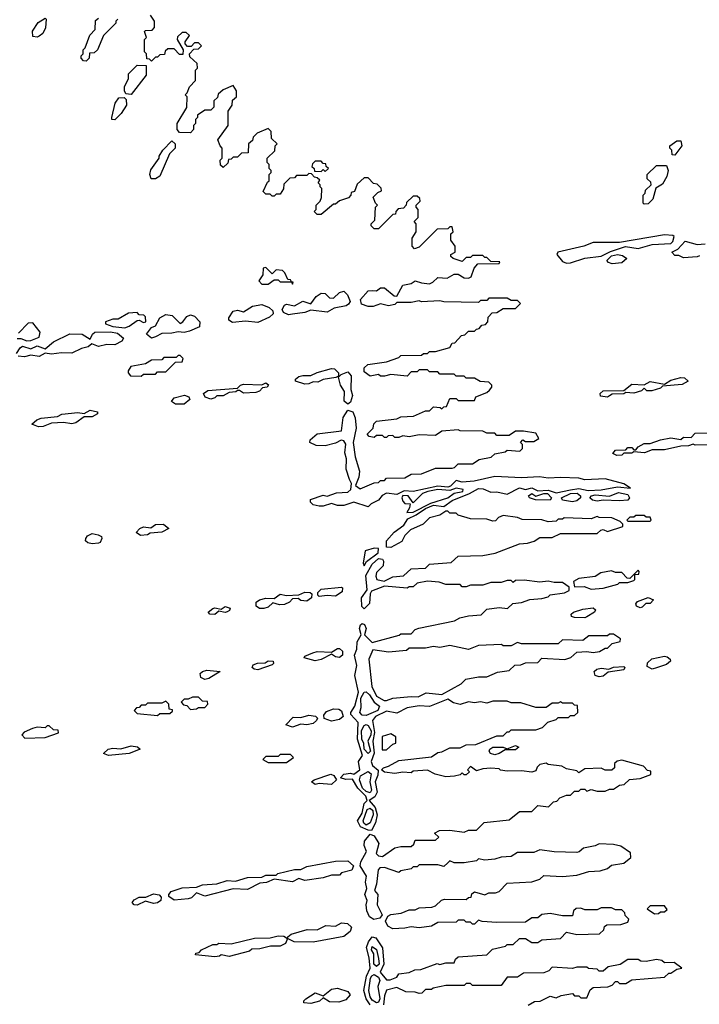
# Model space of a CAD drawing. Extents: x 2769579 to 2883812, y 684207 to 828660.
# Tile 49 of 256: x 2787110 to 2790435, y 740118 to 744932. Entities that reach past the tile are written whole.
import ezdxf

# ---------------------------------------------------------------- set-up
doc = ezdxf.new("R2010")
doc.units = 0

msp = doc.modelspace()

# ---------------------------------------------------------------- linework, layer by layer
at = {"layer": '0CON02XD'}
for points in [[(2787195, 744847.5), (2787175, 744850), (2787173, 744877), (2787200.7, 744919.3), (2787235, 744940), (2787240, 744935), (2787237, 744893), (2787222.5, 744865), (2787205, 744852.5), (2787195, 744847.5)], [(2787590, 744935), (2787580, 744925), (2787580, 744915), (2787520, 744855), (2787490, 744785), (2787475, 744770), (2787451.7, 744768.3), (2787450, 744745), (2787435, 744730), (2787421.7, 744731.7), (2787410, 744745), (2787410, 744755), (2787420, 744765), (2787420, 744785), (2787430, 744795), (2787453, 744857), (2787480, 744885), (2787481.7, 744928.3), (2787495, 744940)], [(2789773, 742497), (2789765, 742490), (2789745, 742490), (2789735, 742480), (2789695, 742477.5), (2789665, 742487.5), (2789568.3, 742488.3), (2789545, 742497.5), (2789475, 742507.5), (2789451.7, 742498.3), (2789438.3, 742481.7), (2789425, 742480), (2789395, 742490), (2789315, 742492.5), (2789255, 742510), (2789245, 742520), (2789215, 742520), (2789205, 742530), (2789195, 742530), (2789165, 742510), (2789115, 742496.2), (2789084, 742466), (2789021.2, 742438.8), (2788995, 742410), (2788979.1, 742380.9), (2788925, 742351.2), (2788905, 742353.3), (2788904.3, 742385), (2788942.6, 742427.4), (2788988.9, 742461.1), (2789008.5, 742491.5), (2789049.3, 742510.7), (2789095, 742542.7), (2789135, 742558.9), (2789185, 742552.5), (2789225, 742582), (2789310, 742615), (2789355, 742640), (2789377.8, 742637.8), (2789415, 742622.5), (2789444.6, 742624.6), (2789495, 742612), (2789555, 742643.1), (2789585, 742635.8), (2789615, 742643.1), (2789645, 742629.4), (2789695, 742631.2), (2789735, 742619.2), (2789804.4, 742634.4), (2789845, 742640), (2789890.9, 742630.9), (2789955, 742632.9), (2790035, 742647.5), (2790097.5, 742642.5), (2790065, 742662.5), (2789975, 742687.5), (2789875, 742683.3), (2789845, 742690), (2789755, 742693.3), (2789695, 742690), (2789653.6, 742696.4), (2789565, 742692), (2789435, 742698), (2789333.9, 742676.1), (2789275, 742671.4), (2789245, 742678.8), (2789218.1, 742651.9), (2789205, 742646.9), (2789155, 742651.8), (2789035, 742625.5), (2788991.4, 742628.6), (2788955, 742611.4), (2788905, 742616.5), (2788884, 742606), (2788865, 742582.5), (2788830, 742565), (2788815, 742550), (2788745, 742572.5), (2788695, 742557.5), (2788665, 742557.5), (2788635, 742567.5), (2788595, 742553.3), (2788575, 742553.3), (2788545, 742560), (2788533, 742573), (2788533.3, 742586.7), (2788595, 742607.5), (2788615, 742602.5), (2788660.7, 742619.3), (2788715, 742622.5), (2788730, 742635), (2788732.5, 742665), (2788723.6, 742683.6), (2788707.5, 742735), (2788708.6, 742785), (2788700, 742815), (2788706.2, 742856.2), (2788695, 742872.5), (2788683, 742877), (2788655, 742862.5), (2788605, 742848.8), (2788560.7, 742850.7), (2788530, 742865), (2788531.7, 742878.3), (2788565, 742907.5), (2788685, 742922.5), (2788693, 742987), (2788715, 743023.8), (2788740, 743015), (2788751.9, 742985), (2788756, 742935), (2788741.2, 742865), (2788751.9, 742795), (2788771.9, 742725), (2788769.2, 742695), (2788752.5, 742655), (2788775, 742638.8), (2788845, 742667.5), (2788865, 742670), (2788875, 742680), (2788895, 742680), (2788905, 742690), (2788995, 742692.5), (2789025, 742710), (2789075, 742712.5), (2789145, 742740), (2789225, 742740), (2789237, 742743), (2789255, 742760), (2789325, 742760), (2789358.3, 742781.7), (2789417, 742793), (2789435, 742810), (2789485, 742820), (2789495, 742827.5), (2789557, 742823), (2789570, 742835), (2789570, 742855), (2789560, 742865), (2789571.7, 742878.3), (2789585, 742870), (2789625, 742870), (2789650, 742885), (2789635, 742910), (2789575, 742920), (2789535, 742920), (2789505, 742900), (2789445, 742900), (2789435, 742910), (2789395, 742910), (2789375, 742920), (2789265, 742922.5), (2789255, 742927.5), (2789175, 742920), (2789145, 742900), (2789065, 742902.5), (2789015, 742892.5), (2788985, 742897.5), (2788965, 742890), (2788945, 742890), (2788935, 742900), (2788913, 742897), (2788905, 742890), (2788895, 742890), (2788885, 742900), (2788855, 742900), (2788845, 742890), (2788820, 742895), (2788810, 742905), (2788840, 742935), (2788843, 742957), (2788855, 742970), (2788955, 742980), (2788975, 742990), (2789037, 742993), (2789095, 743020), (2789115, 743020), (2789135, 743040), (2789167, 743037), (2789175, 743030), (2789185, 743040), (2789198.3, 743041.7), (2789215, 743080), (2789245, 743080), (2789255, 743070), (2789335, 743070), (2789341.7, 743088.3), (2789395, 743110), (2789408.3, 743121.7), (2789420, 743135), (2789420, 743145), (2789405, 743160), (2789363, 743163), (2789335, 743180), (2789295, 743180), (2789285, 743190), (2789245, 743190), (2789235, 743200), (2789165, 743200), (2789155, 743210), (2789115, 743210), (2789105, 743220), (2789065, 743220), (2789055, 743210), (2789025, 743210), (2789005, 743190), (2788925, 743197.5), (2788895, 743190), (2788875, 743190), (2788865, 743197.5), (2788825, 743190), (2788795, 743210), (2788795, 743230), (2788813, 743247), (2788905, 743260), (2788965, 743280), (2788975, 743290), (2789075, 743292.5), (2789085, 743300), (2789105, 743300), (2789115, 743310), (2789145, 743310), (2789215, 743330), (2789225, 743350), (2789238.3, 743351.7), (2789271.7, 743388.3), (2789288.3, 743391.7), (2789305, 743410), (2789335, 743410), (2789345, 743420), (2789358.3, 743421.7), (2789371.7, 743438.3), (2789388.3, 743441.7), (2789400, 743455), (2789401.7, 743478.3), (2789421.7, 743498.3), (2789445, 743500), (2789475, 743520), (2789535, 743520), (2789560, 743545), (2789545, 743560), (2789515, 743560), (2789495, 743570), (2789405, 743570), (2789395, 743560), (2789365, 743560), (2789355, 743550), (2789185, 743552.5), (2789165, 743557.5), (2789075, 743552.5), (2789065, 743557.5), (2789025, 743550), (2788955, 743550), (2788945, 743540), (2788915, 743533.3), (2788875, 743542.5), (2788839.3, 743530.7), (2788815, 743530), (2788781.7, 743541.7), (2788777.5, 743565), (2788815, 743606), (2788835, 743608.8), (2788855, 743606.7), (2788875, 743621.2), (2788895, 743622), (2788941.7, 743581.7), (2788955, 743580), (2788985, 743633.8), (2789025, 743643.3), (2789045, 743656.2), (2789075, 743645.7), (2789115, 743641.2), (2789131.7, 743648.3), (2789155, 743672), (2789201.7, 743668.3), (2789235, 743687.5), (2789255, 743687.5), (2789285, 743670), (2789305, 743668.8), (2789318.8, 743675), (2789333, 743717), (2789351.7, 743738.3), (2789455, 743740), (2789458.3, 743748.3), (2789415, 743750), (2789395, 743770), (2789385, 743770), (2789375, 743780), (2789325, 743780), (2789315, 743770), (2789295, 743770), (2789275, 743750), (2789230, 743765), (2789220, 743775), (2789220, 743785), (2789240, 743795), (2789240, 743825), (2789220, 743855), (2789220, 743885), (2789230, 743895), (2789225, 743920), (2789215, 743920), (2789205, 743910), (2789151.7, 743908.3), (2789065, 743820), (2789041.7, 743811.7), (2789030, 743825), (2789030, 743865), (2789050, 743895), (2789050, 743935), (2789040, 743945), (2789060, 743965), (2789060, 744005), (2789050, 744015), (2789050, 744025), (2789070, 744045), (2789068.3, 744058.3), (2789055, 744070), (2789035, 744070), (2789001.7, 744038.3), (2789000, 744025), (2788988.3, 744011.7), (2788961.7, 744008.3), (2788950, 743995), (2788948.3, 743981.7), (2788935, 743980), (2788865, 743910), (2788845, 743910), (2788830, 743925), (2788830, 743935), (2788847, 743953), (2788850, 744015), (2788860, 744025), (2788850, 744035), (2788840, 744065), (2788861.7, 744088.3), (2788880, 744095), (2788878.3, 744108.3), (2788858.3, 744128.3), (2788841.7, 744131.7), (2788815, 744160), (2788795, 744160), (2788761.7, 744128.3), (2788748.3, 744091.7), (2788731.7, 744088.3), (2788730, 744075), (2788718.3, 744061.7), (2788675, 744047.5), (2788655, 744030), (2788645, 744030), (2788585, 743980), (2788565, 743980), (2788550, 743995), (2788560, 744005), (2788560, 744025), (2788580, 744045), (2788587, 744063), (2788587.5, 744107.5), (2788580, 744115), (2788580, 744125), (2788570, 744135), (2788578.3, 744148.3), (2788565, 744160), (2788551.7, 744161.7), (2788538.3, 744178.3), (2788525, 744180), (2788515, 744170), (2788465, 744170), (2788455, 744160), (2788431.7, 744158.3), (2788401.7, 744128.3), (2788400, 744105), (2788385, 744080), (2788365, 744080), (2788355, 744070), (2788345, 744070), (2788335, 744080), (2788315, 744080), (2788301.7, 744091.7), (2788321.7, 744138.3), (2788330, 744145), (2788330, 744175), (2788340, 744185), (2788340, 744195), (2788330, 744205), (2788330, 744225), (2788320, 744235), (2788320, 744255), (2788358.3, 744291.7), (2788360, 744315), (2788370, 744325), (2788341.7, 744351.7), (2788340, 744385), (2788325, 744400), (2788271.7, 744378.3), (2788251.7, 744358.3), (2788248.3, 744341.7), (2788230, 744325), (2788228.3, 744281.7), (2788195, 744280), (2788175, 744260), (2788155, 744260), (2788145, 744250), (2788131.7, 744248.3), (2788128.3, 744231.7), (2788105, 744210), (2788091.7, 744221.7), (2788090, 744245), (2788100, 744255), (2788100, 744305), (2788090, 744315), (2788080, 744345), (2788130, 744415), (2788130, 744485), (2788150, 744515), (2788151.7, 744538.3), (2788170, 744555), (2788170, 744585), (2788155, 744610), (2788105, 744590), (2788081.7, 744568.3), (2788078.3, 744551.7), (2788060, 744535), (2788060, 744505), (2788045, 744490), (2788015, 744490), (2787980, 744465), (2787980, 744455), (2787970, 744445), (2787970, 744425), (2787960, 744415), (2787960, 744395), (2787945, 744380), (2787891.7, 744381.7), (2787880, 744395), (2787880, 744425), (2787927, 744503), (2787930, 744555), (2787920, 744565), (2787930, 744575), (2787940, 744605), (2787970, 744635), (2787970, 744685), (2787980, 744695), (2787978.3, 744718.3), (2787941.7, 744751.7), (2787940, 744765), (2787961.7, 744788.3), (2787985, 744790), (2788000, 744805), (2787985, 744820), (2787965, 744820), (2787948.3, 744801.7), (2787931.7, 744801.7), (2787920, 744815), (2787920, 744825), (2787940, 744855), (2787925, 744870), (2787905, 744870), (2787881.7, 744848.3), (2787880, 744835), (2787910, 744785), (2787908.3, 744761.7), (2787891.7, 744761.7), (2787865, 744790), (2787835, 744790), (2787821.7, 744778.3), (2787818.3, 744761.7), (2787795, 744760), (2787785, 744750), (2787775, 744750), (2787755, 744730), (2787745, 744740), (2787731.7, 744741.7), (2787730, 744765), (2787720, 744775), (2787720, 744835), (2787730, 744845), (2787720, 744875), (2787725, 744880), (2787758.3, 744881.7), (2787770, 744895), (2787770, 744925)], [(2787770, 744925), (2787750, 744955)], [(2787655, 744567.5), (2787630, 744570), (2787622.5, 744585), (2787623.3, 744605), (2787642.5, 744645), (2787643, 744667), (2787685, 744710), (2787728.3, 744708.3), (2787728.3, 744661.7), (2787655, 744567.5)], [(2787575, 744442.5), (2787560, 744445), (2787560, 744455), (2787577.5, 744525), (2787595, 744550), (2787621.7, 744551.7), (2787631.7, 744541.7), (2787632.5, 744515), (2787606.4, 744473.6), (2787575, 744442.5)], [(2787775, 744154), (2787752.5, 744155), (2787746.7, 744175), (2787751.2, 744198.8), (2787792.5, 744255), (2787792.5, 744265), (2787810, 744295), (2787855, 744340), (2787870, 744325), (2787870, 744305), (2787843, 744277), (2787795, 744167.5), (2787775, 744154)], [(2790315, 744270), (2790301.7, 744271.7), (2790300, 744295), (2790290, 744305), (2790290, 744315), (2790325, 744340), (2790345, 744340), (2790350, 744315), (2790315, 744270)], [(2788605, 744190), (2788620, 744205), (2788610, 744215), (2788608.3, 744228.3), (2788595, 744230), (2788585, 744240), (2788555, 744240), (2788541.7, 744228.3), (2788540, 744215), (2788550, 744205), (2788551.7, 744191.7), (2788585, 744190), (2788595, 744200), (2788605, 744190)], [(2790165, 744030), (2790160, 744035), (2790160, 744075), (2790170, 744085), (2790171.7, 744098.3), (2790200, 744125), (2790198.3, 744138.3), (2790180, 744155), (2790180, 744175), (2790225, 744220), (2790275, 744220), (2790282.5, 744195), (2790276.7, 744165), (2790255, 744127.5), (2790221.7, 744108.3), (2790207.5, 744055), (2790185, 744032.5), (2790165, 744030)], [(2789785, 743741.4), (2789805, 743744.3), (2789875, 743767.1), (2789955, 743775.7), (2790000.3, 743799.7), (2790073, 743823), (2790135, 743814), (2790205, 743834), (2790295, 743838.8), (2790305, 743847.5), (2790311.7, 743871.7), (2790305, 743877.5), (2790265, 743880), (2790045, 743843.3), (2789915, 743843.3), (2789870, 743825), (2789742.5, 743795), (2789737.5, 743785), (2789765, 743750), (2789785, 743741.4)], [(2790358.3, 743768.3), (2790335, 743780), (2790315, 743780), (2790300, 743795), (2790329.3, 743810.7), (2790365, 743848.8), (2790425, 743833.3), (2790463, 743837)], [(2790009.3, 743739.3), (2789990, 743745), (2789982.5, 743755), (2790005, 743778.1), (2790035, 743784.3), (2790059.2, 743779.2), (2790080, 743765), (2790055, 743743.3), (2790009.3, 743739.3)], [(2790435, 743777.5), (2790425, 743772.5), (2790358.3, 743768.3)], [(2788445, 743640), (2788448.3, 743648.3), (2788440, 743650), (2788435, 743660), (2788421.7, 743661.7), (2788407.5, 743695), (2788396.1, 743706.1), (2788365, 743710), (2788345, 743690), (2788315, 743720), (2788301.7, 743718.3), (2788300, 743685), (2788280, 743655), (2788295, 743640), (2788325, 743640), (2788355, 743660), (2788375, 743660), (2788385, 743650), (2788440, 743650), (2788445, 743640)], [(2788425, 743490), (2788400, 743500), (2788393.8, 743515), (2788405, 743536.2), (2788415, 743540.8), (2788455, 743533.3), (2788495, 743556), (2788535, 743542.5), (2788560.3, 743579.7), (2788585, 743596), (2788603.8, 743593.8), (2788625, 743572.5), (2788645, 743570), (2788675, 743599.2), (2788695, 743605.7), (2788713.3, 743586.7), (2788726.7, 743555), (2788719.3, 743540.7), (2788707, 743533), (2788648.3, 743521.7), (2788615, 743502.5), (2788535, 743512.5), (2788505, 743500), (2788445, 743493.3), (2788425, 743490)], [(2788151.7, 743451.7), (2788133.8, 743463.8), (2788133.3, 743475), (2788155, 743506.7), (2788175, 743512.5), (2788205, 743503.3), (2788248.3, 743531.7), (2788295, 743539.2), (2788331.2, 743525), (2788348.3, 743508.3), (2788350, 743495), (2788332, 743478), (2788275, 743452), (2788215, 743458.8), (2788151.7, 743451.7)], [(2787625, 743426.2), (2787645, 743434), (2787685, 743461.2), (2787695, 743463.3), (2787715, 743452.5), (2787726.7, 743455), (2787725, 743480), (2787717, 743487), (2787695, 743490), (2787685, 743500), (2787643, 743497), (2787591.7, 743468.3), (2787565, 743467.5), (2787530, 743455), (2787530, 743445), (2787565, 743432), (2787625, 743426.2)], [(2787755, 743376), (2787730, 743395), (2787755, 743428), (2787773.9, 743436.1), (2787796.1, 743473.9), (2787825, 743491.2), (2787855.8, 743485.8), (2787895, 743446.7), (2787908.8, 743455), (2787928.3, 743481.7), (2787945, 743490), (2787965, 743482), (2787991.2, 743455), (2787989.2, 743430.8), (2787940.9, 743409.1), (2787915, 743402.5), (2787885, 743406.2), (2787855, 743399.2), (2787805, 743398.8), (2787775, 743381.2), (2787755, 743376)], [(2787097, 743373), (2787115, 743373.3), (2787145, 743362.5), (2787165, 743364), (2787205, 743380), (2787210, 743405), (2787175, 743450), (2787151.7, 743448.3), (2787105, 743400)], [(2787095, 743300), (2787112.1, 743327.9), (2787124.4, 743335.6), (2787165, 743323.3), (2787195, 743337.5), (2787235, 743322.5), (2787275, 743358), (2787355, 743396), (2787415, 743394.4), (2787455, 743370), (2787466.2, 743395), (2787477.5, 743405), (2787555, 743406.7), (2787589.3, 743399.3), (2787617.5, 743375), (2787610, 743360), (2787575, 743342), (2787536.1, 743343.9), (2787495, 743334), (2787462.5, 743347.5), (2787445, 743333.3), (2787412.5, 743325), (2787365, 743301.2), (2787315, 743303.3), (2787265, 743296.2), (2787235, 743302.5), (2787205, 743286), (2787165, 743292.5), (2787133.6, 743283.6), (2787102.5, 743287.5)], [(2787705, 743190), (2787715, 743200), (2787775, 743200), (2787785, 743210), (2787825, 743210), (2787871.7, 743258.3), (2787905, 743260), (2787910, 743275), (2787895, 743290), (2787885, 743290), (2787875, 743280), (2787815, 743280), (2787805, 743270), (2787755, 743267.5), (2787725, 743250), (2787653, 743237), (2787640, 743215), (2787640, 743205), (2787651.7, 743191.7), (2787705, 743190)], [(2788505, 743150), (2788460, 743165), (2788460, 743175), (2788475, 743187.5), (2788495, 743193.3), (2788535, 743192.5), (2788565, 743207.5), (2788635, 743227.5), (2788650, 743225), (2788670, 743205), (2788670, 743190), (2788657, 743183), (2788595, 743172.5), (2788569.3, 743160.7), (2788545, 743162.5), (2788525, 743152.5), (2788505, 743150)], [(2788715, 743052.5), (2788697.7, 743067.7), (2788698.8, 743115), (2788678.8, 743145), (2788670, 743185), (2788682.5, 743197.5), (2788715, 743210), (2788731.2, 743191.2), (2788730, 743125), (2788737.5, 743095), (2788728.3, 743061.7), (2788715, 743052.5)], [(2789985, 743087.5), (2789951.7, 743091.7), (2789950, 743105), (2789965, 743117.5), (2790065, 743120), (2790105, 743150), (2790165, 743147.5), (2790195, 743163.3), (2790265, 743150), (2790295, 743170), (2790345, 743182.5), (2790361.7, 743181.7), (2790380, 743165), (2790351.7, 743148.3), (2790255, 743140), (2790245, 743130), (2790203, 743117), (2790178.3, 743118.3), (2790165, 743130), (2790151.7, 743118.3), (2790115, 743106.7), (2790075, 743110), (2790065, 743102.5), (2790008.3, 743101.7), (2789995, 743092.5), (2789985, 743087.5)], [(2788045, 743076.7), (2788017, 743087), (2788010, 743105), (2788030.7, 743119.3), (2788175, 743130), (2788190, 743145), (2788205, 743150), (2788295, 743147.5), (2788315, 743157.5), (2788327.5, 743147.5), (2788320, 743135), (2788298.3, 743131.7), (2788283.6, 743116.4), (2788265, 743108.8), (2788205, 743106.7), (2788185, 743120), (2788175, 743120), (2788167, 743113), (2788135, 743110), (2788105, 743092.5), (2788075, 743092.5), (2788065, 743083.3), (2788045, 743076.7)], [(2787871.7, 743051.7), (2787852.5, 743065), (2787866.4, 743083.6), (2787916.4, 743096.4), (2787938.3, 743088.3), (2787942.5, 743075), (2787915, 743053.3), (2787871.7, 743051.7)], [(2787201.7, 742941.7), (2787170, 742955), (2787193.9, 742976.1), (2787215, 742983.3), (2787295, 742992.5), (2787317, 743003), (2787395, 743011.2), (2787425, 743007.5), (2787455, 743023.3), (2787490, 743015), (2787490, 743005), (2787465, 742990), (2787425, 742990), (2787385, 742961.2), (2787365, 742956.2), (2787325, 742963.3), (2787265, 742960), (2787225, 742943.8), (2787201.7, 742941.7)], [(2790030.7, 742800.7), (2790011.7, 742811.7), (2790025, 742827.5), (2790075, 742830), (2790085, 742840), (2790105, 742840), (2790115, 742830), (2790125, 742830), (2790136.4, 742843.6), (2790165, 742860), (2790195, 742860), (2790245, 742877.5), (2790295, 742887.5), (2790345, 742880), (2790358.3, 742891.7), (2790395, 742890), (2790415, 742910), (2790475, 742912.5)], [(2790475, 742853.3), (2790415, 742852.5), (2790405, 742857.5), (2790381.7, 742848.3), (2790345, 742847.5), (2790265, 742830), (2790205, 742830), (2790166.1, 742813.9), (2790115, 742820), (2790105, 742812.5), (2790065, 742812.5), (2790055, 742803.3), (2790030.7, 742800.7)], [(2789003.3, 742523.3), (2789035, 742524.4), (2789120.8, 742569.2), (2789205, 742594.4), (2789235, 742616.7), (2789277.5, 742625), (2789280, 742635), (2789245, 742641.2), (2789215, 742630.6), (2789155, 742635.5), (2789107.5, 742625), (2789080, 742615), (2789035, 742570), (2789010, 742605), (2788985, 742605.7), (2788980, 742595), (2788985, 742577.5), (2788995, 742567.5), (2789020, 742565), (2789017.5, 742545), (2789003.3, 742523.3)], [(2789705, 742583.8), (2789634.1, 742584.1), (2789603.9, 742593.9), (2789600, 742605), (2789615, 742616), (2789635, 742602.5), (2789675, 742615.4), (2789692.5, 742615), (2789711.2, 742595), (2789705, 742583.8)], [(2789815, 742575.6), (2789765, 742583.8), (2789761.2, 742595), (2789805, 742616.4), (2789836.6, 742616.6), (2789853.3, 742605), (2789853.3, 742595), (2789835, 742580), (2789815, 742575.6)], [(2789935, 742577.5), (2789912.9, 742582.9), (2789900, 742595), (2789907.5, 742605), (2789925, 742608.6), (2789995, 742602.5), (2790039.1, 742620.9), (2790085, 742610.8), (2790093.8, 742595), (2790085, 742583.8), (2790045, 742579.2), (2789965, 742583.3), (2789935, 742577.5)], [(2790195, 742480), (2790200, 742485), (2790195, 742500), (2790175, 742500), (2790165, 742507.5), (2790125, 742507.5), (2790115, 742500), (2790095, 742500), (2790080, 742485), (2790085, 742480), (2790195, 742480)], [(2787700.7, 742410.7), (2787680, 742425), (2787697.5, 742445), (2787715, 742453.3), (2787751.7, 742448.3), (2787775, 742463.3), (2787813.6, 742466.4), (2787840, 742445), (2787805, 742426.2), (2787748.3, 742421.7), (2787735, 742413.3), (2787700.7, 742410.7)], [(2788824.2, 740115), (2788804.5, 740144.5), (2788794, 740185), (2788806.7, 740255), (2788824, 740295), (2788819.4, 740345), (2788806.5, 740395), (2788816.7, 740423.3), (2788835, 740447.5), (2788853, 740443), (2788884.3, 740394.3), (2788891.9, 740315), (2788874.2, 740275), (2788905, 740237.5), (2788921.7, 740238.3), (2788955, 740250), (2788965, 740267.5), (2789015, 740273.3), (2789043, 740287), (2789071.7, 740288.3), (2789153, 740317), (2789165, 740312.5), (2789195, 740320), (2789235, 740320), (2789241.7, 740338.3), (2789255, 740350), (2789395, 740360), (2789423, 740387), (2789487, 740403), (2789495, 740410), (2789525, 740410), (2789555, 740440), (2789585, 740440), (2789615, 740420), (2789645, 740420), (2789665, 740432.5), (2789755, 740440), (2789785, 740470), (2789835, 740460), (2789947, 740463), (2789968.3, 740481.7), (2789971.7, 740498.3), (2789983, 740507), (2790051.7, 740508.3), (2790085, 740520), (2790090, 740535), (2790071.7, 740551.7), (2790070, 740565), (2790055, 740580), (2790025, 740580), (2790005, 740590), (2789955, 740590), (2789935, 740580), (2789875, 740580), (2789855, 740587.5), (2789833, 740587), (2789820, 740575), (2789815, 740550), (2789765, 740550), (2789705, 740562.5), (2789665, 740557.5), (2789645, 740540), (2789615, 740540), (2789585, 740520), (2789445, 740517.5), (2789372.5, 740522.5), (2789355, 740530), (2789335, 740510), (2789325, 740510), (2789315, 740520), (2789295, 740520), (2789285, 740530), (2789255, 740530), (2789245, 740520), (2789155, 740517.5), (2789125, 740500), (2789065, 740492.5), (2789025, 740497.5), (2788995, 740490), (2788935, 740487.5), (2788910.7, 740500.7), (2788900, 740525), (2788910.7, 740549.3), (2788925, 740557.5), (2788976.4, 740563.6), (2789015, 740580), (2789045, 740580), (2789065, 740590), (2789127, 740593), (2789145, 740600), (2789173, 740627), (2789188.3, 740631.7), (2789295, 740630), (2789305, 740640), (2789318.3, 740641.7), (2789321.7, 740658.3), (2789335, 740667.5), (2789385, 740652.5), (2789405, 740662.5), (2789437, 740663), (2789455, 740670), (2789495, 740710), (2789615, 740717.5), (2789655, 740730), (2789675, 740747.5), (2789765, 740743.3), (2789835, 740750), (2789895, 740767.5), (2789949.3, 740770.7), (2789985, 740782.5), (2790005, 740797.5), (2790065, 740807.5), (2790100, 740835), (2790098.3, 740858.3), (2790051.7, 740891.7), (2790015, 740900), (2789945, 740902.5), (2789925, 740892.5), (2789868.3, 740881.7), (2789847, 740863), (2789835, 740860), (2789725, 740863.3), (2789655, 740872.5), (2789625, 740860), (2789545, 740860), (2789515, 740840), (2789465, 740837.5), (2789435, 740827.5), (2789385, 740822.5), (2789355, 740830), (2789345, 740820), (2789285, 740810), (2789235, 740810), (2789215, 740820), (2789205, 740810), (2789185, 740792.5), (2789155, 740800), (2789065, 740800), (2789055, 740790), (2789035, 740790), (2789025, 740780), (2788975, 740770), (2788965, 740762.5), (2788895, 740786.7), (2788872.5, 740785), (2788863.3, 740775), (2788855.8, 740705), (2788846, 740675), (2788862.9, 740655), (2788858.8, 740605), (2788883.8, 740555), (2788871.4, 740538.6), (2788842.6, 740532.6), (2788821.4, 740545), (2788808.9, 740575), (2788805.5, 740605), (2788810.6, 740625), (2788798.1, 740655), (2788807.5, 740685), (2788802.5, 740715), (2788806, 740745), (2788775.8, 740795.8), (2788778.6, 740815), (2788806.2, 740865), (2788795.8, 740895), (2788797.1, 740915), (2788825, 740950), (2788845, 740942), (2788867.5, 740905), (2788853.8, 740855), (2788865, 740844), (2788885, 740840), (2788945, 740882.5), (2788975, 740890), (2789025, 740890), (2789038.3, 740901.7), (2789045, 740920), (2789145, 740920), (2789160, 740935), (2789140, 740955), (2789163, 740967), (2789215, 740970), (2789285, 740960), (2789305, 740970), (2789345, 740970), (2789383, 741007), (2789505, 741020), (2789555, 741060), (2789615, 741060), (2789645, 741090), (2789697, 741083), (2789721.7, 741108.3), (2789738.3, 741111.7), (2789751.7, 741128.3), (2789785, 741140), (2789805, 741140), (2789825, 741160), (2789845, 741160), (2789855, 741170), (2789875, 741170), (2789885, 741160), (2789905, 741167.5), (2789935, 741160), (2789975, 741160), (2789995, 741170), (2790015, 741170), (2790045, 741190), (2790067, 741193), (2790093, 741217), (2790145, 741222.5), (2790198.3, 741241.7), (2790198.3, 741258.3), (2790181.7, 741261.7), (2790161.7, 741281.7), (2790055, 741312.5), (2790033.3, 741306.7), (2790020, 741295), (2790020, 741275), (2790007, 741263), (2789975, 741262.5), (2789955, 741272.5), (2789875, 741270), (2789845, 741250), (2789835, 741260), (2789785, 741270), (2789761.7, 741281.7), (2789695, 741290), (2789685, 741297.5), (2789655, 741290), (2789641.7, 741278.3), (2789635, 741260), (2789615, 741252.5), (2789565, 741260), (2789495, 741257.5), (2789463, 741263), (2789455, 741270), (2789415, 741272.5), (2789375, 741270), (2789345, 741260), (2789315, 741280), (2789300, 741265), (2789310, 741255), (2789295, 741240), (2789285, 741240), (2789275, 741250), (2789265, 741240), (2789237, 741233), (2789195, 741230), (2789143, 741243), (2789105, 741262.5), (2789035, 741257.5), (2789025, 741250), (2788985, 741252.5), (2788945, 741246.7), (2788895, 741252.5), (2788880, 741265), (2788890, 741275), (2788915, 741282.5), (2788965, 741310.8), (2789125, 741327.5), (2789155, 741350), (2789175, 741352.5), (2789215, 741372.5), (2789265, 741372.5), (2789295, 741387.5), (2789341.7, 741388.3), (2789445, 741430), (2789475, 741430), (2789495, 741450), (2789505, 741450), (2789515, 741460), (2789635, 741460), (2789668.3, 741471.7), (2789693, 741497), (2789735, 741510), (2789745, 741520), (2789795, 741520), (2789805, 741530), (2789825, 741530), (2789840, 741545), (2789838.3, 741578.3), (2789825, 741580), (2789815, 741590), (2789765, 741590), (2789755, 741597.5), (2789745, 741590), (2789715, 741590), (2789685, 741570), (2789635, 741570), (2789561.7, 741591.7), (2789515, 741592.5), (2789495, 741600), (2789425, 741600), (2789395, 741590), (2789365, 741597.5), (2789335, 741592.5), (2789305, 741597.5), (2789265, 741583.3), (2789232, 741592), (2789205, 741610), (2789115, 741574), (2789065, 741576.7), (2789005, 741567.5), (2788955, 741542), (2788905, 741551.2), (2788850, 741525), (2788836, 741505), (2788846.4, 741446.4), (2788838.1, 741405), (2788844.5, 741345.5), (2788830, 741305), (2788836, 741285), (2788863.3, 741263.3), (2788862.3, 741237.7), (2788848.8, 741205), (2788859.2, 741155), (2788847.5, 741132.5), (2788820, 741115), (2788849.8, 741079.8), (2788858.9, 741045), (2788851.4, 741005), (2788831.7, 740968.3), (2788815, 740969.2), (2788778, 740985), (2788763.3, 741015), (2788785, 741053.3), (2788795, 741100), (2788810, 741115), (2788804.2, 741135), (2788764.6, 741174.6), (2788738.3, 741218.3), (2788705, 741216.7), (2788680, 741225), (2788696.4, 741243.6), (2788728, 741248), (2788745, 741243.3), (2788774, 741265), (2788768.2, 741305), (2788786.7, 741335), (2788762.2, 741415), (2788765.7, 741495.7), (2788730, 741535), (2788730, 741545), (2788750, 741575), (2788767.8, 741645), (2788749.1, 741725), (2788759.4, 741775), (2788747.5, 741825), (2788759.2, 741855), (2788760.4, 741889.6), (2788781.2, 741925), (2788773.1, 741955), (2788776.9, 741973.1), (2788785, 741979.2), (2788797.5, 741975), (2788805.6, 741955), (2788796.2, 741925), (2788835, 741887.5), (2788967, 741923), (2788975, 741930), (2789025, 741930), (2789045, 741950), (2789063, 741957), (2789237, 741993), (2789263, 742007), (2789305, 742017.5), (2789367, 742023), (2789395, 742050), (2789455, 742057.5), (2789496.4, 742053.6), (2789523, 742077), (2789565, 742082.5), (2789605, 742097.5), (2789665, 742102.5), (2789695, 742110), (2789705, 742120), (2789775, 742130), (2789798.3, 742141.7), (2789798.3, 742158.3), (2789765, 742180), (2789725, 742180), (2789695, 742187.5), (2789655, 742182.5), (2789578.3, 742191.7), (2789535, 742190), (2789525, 742180), (2789515, 742190), (2789495, 742190), (2789465, 742180), (2789415, 742180), (2789375, 742167.5), (2789315, 742167.5), (2789295, 742160), (2789275, 742160), (2789265, 742170), (2789195, 742170), (2789161.7, 742181.7), (2789105, 742187.5), (2789055, 742177.5), (2789035, 742160), (2789015, 742160), (2789005, 742152.5), (2788895, 742162.5), (2788831.7, 742138.3), (2788824.2, 742125.8), (2788821.4, 742078.6), (2788795, 742052), (2788783.2, 742063.2), (2788782.1, 742105), (2788810, 742145), (2788802.9, 742215), (2788835, 742270), (2788865, 742297.8), (2788885, 742293.8), (2788890, 742285), (2788888.1, 742261.9), (2788855, 742230), (2788851.7, 742211.7), (2788857.5, 742195), (2788893, 742187), (2788935, 742207.5), (2788987.5, 742212.5), (2789025, 742247.5), (2789095, 742250), (2789115, 742270), (2789221.7, 742278.3), (2789255, 742310), (2789375, 742312.5), (2789436.4, 742323.6), (2789555, 742370), (2789595, 742372.5), (2789627, 742383), (2789655, 742400), (2789715, 742400), (2789755, 742420), (2789935, 742420), (2789953, 742437), (2789965, 742440), (2789985, 742430), (2790060, 742455), (2790060, 742465), (2790048.3, 742478.3), (2790007, 742497), (2789945, 742497.5), (2789935, 742502.5), (2789905, 742492.5), (2789773, 742497)], [(2787465, 742368.8), (2787443.8, 742373.8), (2787432.5, 742385), (2787433.3, 742395), (2787442, 742408), (2787465, 742420), (2787493.9, 742413.9), (2787510, 742405), (2787512.5, 742395), (2787503.3, 742376.7), (2787495, 742373.3), (2787465, 742368.8)], [(2788795, 742262.5), (2788806.7, 742283.3), (2788863.3, 742325), (2788865, 742347.5), (2788845, 742348.8), (2788800, 742335), (2788790, 742275), (2788795, 742262.5)], [(2789905, 742147.5), (2789965, 742152.5), (2790037, 742173), (2790045, 742180), (2790085, 742180), (2790115, 742190), (2790120, 742195), (2790120, 742220), (2790138.3, 742221.7), (2790140, 742235), (2790135, 742240), (2790095, 742200), (2790081.7, 742201.7), (2790055, 742230), (2790025, 742230), (2790005, 742237.5), (2789953, 742227), (2789925, 742210), (2789845, 742200), (2789820, 742185), (2789825, 742160), (2789871.7, 742161.7), (2789905, 742147.5)], [(2788305, 742053.8), (2788284, 742054), (2788267.5, 742065), (2788267.5, 742085), (2788283.6, 742096.4), (2788315, 742103.3), (2788355, 742102.5), (2788385, 742123.3), (2788415, 742117.5), (2788475, 742120), (2788505, 742133.3), (2788531.7, 742131.7), (2788540, 742125), (2788537.5, 742105), (2788515, 742090), (2788485, 742092.5), (2788471.7, 742101.7), (2788445, 742100), (2788430, 742085), (2788405, 742073.3), (2788381.7, 742071.7), (2788348.3, 742081.7), (2788325, 742060), (2788305, 742053.8)], [(2788575, 742112.5), (2788568.3, 742118.3), (2788568.3, 742131.7), (2788585, 742147.5), (2788685, 742157.5), (2788690, 742155), (2788687.5, 742135), (2788655, 742113.3), (2788615, 742117.5), (2788575, 742112.5)], [(2790145, 742056.7), (2790127.5, 742065), (2790123.6, 742076.4), (2790131.7, 742088.3), (2790185, 742106.7), (2790210, 742095), (2790195, 742077.5), (2790173, 742077), (2790155, 742060), (2790145, 742056.7)], [(2788065, 742023.3), (2788040, 742025), (2788032.5, 742035), (2788055, 742053.3), (2788065, 742056.7), (2788095, 742050), (2788115, 742062.5), (2788140, 742055), (2788136.4, 742043.6), (2788125, 742036.7), (2788115, 742033.3), (2788085, 742040), (2788065, 742023.3)], [(2789875, 742007.5), (2789825, 742010), (2789810, 742015), (2789807.5, 742025), (2789820, 742035), (2789865, 742050), (2789916.1, 742056.1), (2789927, 742047), (2789922.5, 742035), (2789885, 742012), (2789875, 742007.5)], [(2788905, 741603.8), (2788935, 741614.2), (2789025, 741623.3), (2789059.3, 741620.7), (2789099.3, 741640.7), (2789175, 741632.5), (2789270, 741685), (2789293, 741707), (2789355, 741720), (2789395, 741720), (2789448.3, 741741.7), (2789505, 741750), (2789533, 741777), (2789561.7, 741778.3), (2789585, 741787.5), (2789645, 741790), (2789665, 741810), (2789776.4, 741803.6), (2789807, 741813), (2789835, 741840), (2789885, 741842.5), (2789915, 741837.5), (2789947, 741843), (2789975, 741860), (2789985, 741860), (2790008.3, 741881.7), (2790048.3, 741891.7), (2790050, 741905), (2790015, 741927.5), (2789995, 741927.5), (2789985, 741920), (2789895, 741920), (2789865, 741897.5), (2789765, 741900), (2789745, 741880), (2789565, 741880), (2789545, 741887.5), (2789515, 741870), (2789475, 741870), (2789467.5, 741877.5), (2789355, 741872.5), (2789305, 741852.5), (2789215, 741872.5), (2789165, 741863.3), (2789135, 741867.5), (2789095, 741860), (2789015, 741860), (2789001.7, 741848.3), (2788915, 741840), (2788838.3, 741851.7), (2788818, 741805), (2788832.1, 741672.1), (2788856.2, 741625), (2788893.9, 741603.9), (2788905, 741603.8)], [(2788555, 741796.7), (2788501.7, 741811.7), (2788505, 741820), (2788543.6, 741836.4), (2788565, 741843.3), (2788635, 741840), (2788665, 741857.5), (2788675, 741857.5), (2788690, 741845), (2788688.8, 741825), (2788675, 741813.3), (2788655, 741816.7), (2788635, 741830), (2788585, 741803.3), (2788555, 741796.7)], [(2788275, 741753.8), (2788256.4, 741756.4), (2788247.5, 741765), (2788251.7, 741778.3), (2788273.9, 741786.1), (2788311.7, 741788.3), (2788325, 741796.7), (2788350, 741795), (2788352.5, 741785), (2788345, 741777.5), (2788275, 741753.8)], [(2790205, 741756.7), (2790179.3, 741769.3), (2790181.7, 741788.3), (2790202.5, 741807.5), (2790265, 741820), (2790277.7, 741817.7), (2790292.5, 741805), (2790293.3, 741795), (2790275, 741778.8), (2790225, 741763.3), (2790205, 741756.7)], [(2788015, 741706.2), (2787996.2, 741716.2), (2787993.3, 741735), (2788004.2, 741745.8), (2788025, 741752), (2788090, 741745), (2788035, 741711.2), (2788015, 741706.2)], [(2789945, 741719.2), (2789926, 741726), (2789920, 741745), (2789932.7, 741757.3), (2789955, 741762), (2789993, 741757), (2790015, 741766.7), (2790065, 741770), (2790070, 741765), (2790065, 741753.3), (2789988.3, 741741.7), (2789965, 741722), (2789945, 741719.2)], [(2788805, 741530), (2788785, 741531.2), (2788774, 741545), (2788781.2, 741568.8), (2788778.2, 741615), (2788795, 741644), (2788805, 741646.2), (2788822, 741632), (2788845, 741596), (2788870, 741575), (2788862, 741555), (2788805, 741530)], [(2787785, 741530), (2787795, 741540), (2787845, 741540), (2787858.3, 741551.7), (2787858.3, 741558.3), (2787841.7, 741561.7), (2787840, 741585), (2787825, 741600), (2787805, 741590), (2787735, 741590), (2787725, 741580), (2787705, 741580), (2787695, 741570), (2787681.7, 741568.3), (2787670, 741555), (2787685, 741540), (2787785, 741530)], [(2787945, 741560), (2787975, 741562.5), (2787985, 741570), (2788015, 741570), (2788030, 741585), (2788028.3, 741598.3), (2788005, 741600), (2787985, 741620), (2787955, 741620), (2787935, 741610), (2787915, 741610), (2787900, 741595), (2787911.7, 741581.7), (2787928.3, 741578.3), (2787945, 741560)], [(2788635, 741502.5), (2788600, 741515), (2788598.3, 741531.7), (2788610.7, 741549.3), (2788645, 741562.5), (2788671.7, 741561.7), (2788685, 741552.5), (2788692.5, 741525), (2788675, 741510), (2788635, 741502.5)], [(2788445, 741473.8), (2788412.5, 741485), (2788448.3, 741521.7), (2788485, 741520), (2788525, 741531.2), (2788557, 741527), (2788567, 741517), (2788562.5, 741505), (2788545, 741491.2), (2788515, 741483.8), (2788485, 741487.5), (2788445, 741473.8)], [(2787135, 741420), (2787235, 741422.5), (2787300, 741445), (2787298.3, 741458.3), (2787275, 741460), (2787255, 741480), (2787245, 741480), (2787235, 741470), (2787195, 741472.5), (2787173, 741467), (2787131.7, 741448.3), (2787120, 741435), (2787135, 741420)], [(2788815, 741344), (2788795.7, 741365), (2788793, 741393), (2788783.3, 741415), (2788783, 741457), (2788795, 741481.2), (2788805, 741486.7), (2788815, 741482), (2788828.8, 741455), (2788827.3, 741435), (2788814, 741404), (2788825.5, 741355), (2788815, 741344)], [(2788905, 741362.5), (2788935, 741390), (2788950, 741395), (2788950, 741425), (2788925, 741440), (2788883, 741427), (2788883, 741363), (2788905, 741362.5)], [(2787545, 741333.8), (2787520, 741345), (2787542.5, 741365), (2787565, 741371.2), (2787605, 741366.7), (2787655, 741381.2), (2787686.4, 741376.4), (2787700, 741365), (2787645, 741343.8), (2787545, 741333.8)], [(2789435, 741338.6), (2789413.3, 741345), (2789406.2, 741355), (2789410, 741365), (2789425, 741375.7), (2789475.9, 741375.9), (2789495, 741367.5), (2789535, 741383.3), (2789552.5, 741375), (2789535, 741362), (2789485, 741362.5), (2789455, 741344.3), (2789435, 741338.6)], [(2788415, 741300), (2788450, 741325), (2788435, 741340), (2788385, 741340), (2788375, 741330), (2788315, 741330), (2788300, 741315), (2788325, 741300), (2788415, 741300)], [(2788825, 741152.5), (2788805, 741158.5), (2788786.7, 741175), (2788773.1, 741215), (2788777.5, 741235), (2788815, 741256.2), (2788829.2, 741245), (2788822.7, 741205), (2788830.6, 741165), (2788825, 741152.5)], [(2788635, 741192.5), (2788575, 741197.5), (2788555, 741193.3), (2788537.5, 741205), (2788550, 741215), (2788633, 741243), (2788646.4, 741236.4), (2788660, 741215), (2788635, 741192.5)], [(2788805, 740994.5), (2788793.1, 741003.1), (2788791.1, 741015), (2788810.2, 741069.8), (2788825, 741076.7), (2788837.5, 741065), (2788838.9, 741045), (2788825.4, 741004.6), (2788805, 740994.5)], [(2787866.4, 740626.4), (2787840, 740645), (2787840, 740655), (2787851.2, 740668.8), (2787905, 740687.5), (2787975, 740690), (2788005, 740702.5), (2788075, 740707.5), (2788125, 740722.5), (2788165, 740720), (2788225, 740737.5), (2788295, 740740), (2788315, 740750), (2788365, 740750), (2788373, 740757), (2788455, 740777.5), (2788485, 740777.5), (2788515, 740792.5), (2788655, 740817.5), (2788715, 740820), (2788743.3, 740795), (2788735, 740773.3), (2788685, 740760), (2788675, 740750), (2788635, 740750), (2788595, 740736.7), (2788505, 740722.5), (2788475, 740732.5), (2788445, 740716.7), (2788355, 740730), (2788317, 740713), (2788285, 740710), (2788225, 740680), (2788155, 740682.5), (2788015, 740646), (2787975, 740662.5), (2787950.7, 740639.3), (2787935, 740633.3), (2787866.4, 740626.4)], [(2787685, 740603.3), (2787670, 740605), (2787660, 740615), (2787670.7, 740629.3), (2787695, 740642.5), (2787727.5, 740642.5), (2787765, 740657.5), (2787792.5, 740652.5), (2787802.5, 740642.5), (2787800, 740625), (2787785, 740613.8), (2787765, 740611.2), (2787725, 740622.5), (2787685, 740603.3)], [(2790215, 740560), (2790235, 740562.5), (2790245, 740570), (2790265, 740570), (2790278.3, 740581.7), (2790265, 740600), (2790195, 740600), (2790180, 740585), (2790215, 740560)], [(2788545, 740422.5), (2788453, 740423), (2788420, 740440), (2788421.7, 740448.3), (2788438.3, 740461.7), (2788517, 740483), (2788565, 740482.5), (2788607, 740503), (2788655, 740500), (2788685, 740516.7), (2788713.6, 740513.6), (2788732.5, 740495), (2788726.4, 740473.6), (2788695, 740450), (2788545, 740422.5)], [(2788065, 740350), (2787970, 740360), (2787971.7, 740368.3), (2787988.3, 740371.7), (2788000, 740385), (2788055, 740410), (2788075, 740410), (2788085, 740417.5), (2788145, 740413.8), (2788258.3, 740441.7), (2788335, 740442.5), (2788375, 740453.3), (2788401.7, 740451.7), (2788420, 740440), (2788410, 740415), (2788385, 740402.5), (2788337, 740403), (2788285, 740388.8), (2788245, 740387.5), (2788235, 740377.5), (2788135, 740352.5), (2788095, 740360), (2788087, 740353), (2788065, 740350)], [(2788855, 740302.5), (2788843.3, 740315), (2788842.5, 740365), (2788830.8, 740385), (2788835, 740400), (2788855, 740386.7), (2788865, 740342.5), (2788868.1, 740315), (2788855, 740302.5)], [(2789597, 740113), (2789628.3, 740131.7), (2789657, 740133), (2789705, 740157.5), (2789735, 740150), (2789758.3, 740161.7), (2789815, 740170), (2789825, 740160), (2789845, 740160), (2789855, 740150), (2789885, 740150), (2789901.7, 740188.3), (2789915, 740200), (2789987, 740203), (2790008.3, 740211.7), (2790025, 740230), (2790035, 740230), (2790045, 740220), (2790075, 740220), (2790105, 740237.5), (2790265, 740250), (2790285, 740270), (2790295, 740270), (2790325, 740290), (2790350, 740295), (2790311.7, 740321.7), (2790265, 740320), (2790251.7, 740331.7), (2790225, 740337.5), (2790175, 740327.5), (2790148.3, 740328.3), (2790135, 740337.5), (2790085, 740337.5), (2790047, 740313), (2789988.3, 740301.7), (2789965, 740280), (2789945, 740280), (2789935, 740290), (2789893, 740293), (2789885, 740300), (2789835, 740300), (2789815, 740292.5), (2789715, 740300), (2789698.3, 740281.7), (2789675, 740272.5), (2789575, 740270), (2789545, 740250), (2789495, 740250), (2789465, 740210), (2789325, 740210), (2789315, 740220), (2789295, 740220), (2789285, 740210), (2789195, 740210), (2789133, 740197), (2789125, 740190), (2789095, 740190), (2789077, 740173), (2789065, 740170), (2789045, 740177.5), (2788998.3, 740178.3), (2788955, 740200), (2788905, 740186.7)], [(2788855, 740125.8), (2788835, 740137.5), (2788824.4, 740155), (2788818.1, 740185), (2788825.6, 740245), (2788832.7, 740257.3), (2788845, 740263.1), (2788865, 740251.4), (2788871.1, 740235), (2788862.9, 740205), (2788871.1, 740145), (2788865, 740128.8), (2788855, 740125.8)], [(2788535, 740122.5), (2788500, 740125), (2788500, 740135), (2788510, 740145), (2788555, 740173.3), (2788595, 740160), (2788635, 740192.5), (2788665, 740197.5), (2788715, 740180), (2788727.5, 740165), (2788705, 740140), (2788671.7, 740128.3), (2788625, 740130), (2788595, 740150), (2788577, 740133), (2788535, 740122.5)], [(2788905, 740186.7), (2788895, 740160), (2788890, 740115)]]:
    msp.add_lwpolyline(points, dxfattribs=at)

doc.saveas('drawing.dxf')
